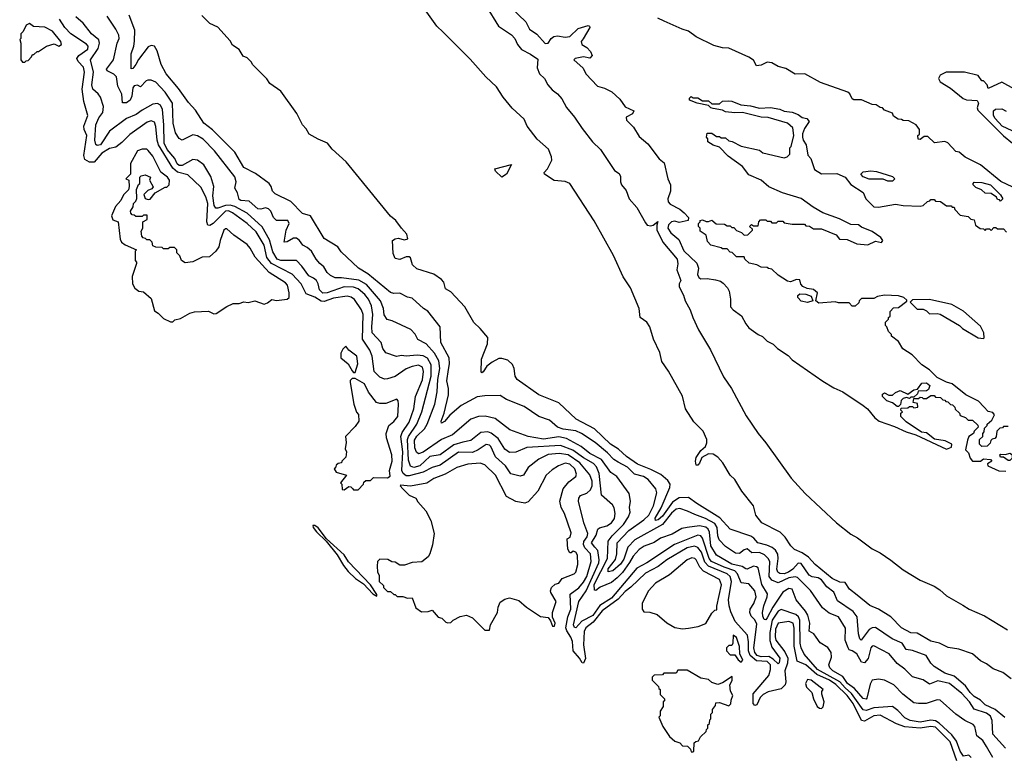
# Model space of a CAD drawing. Extents: x 2029826 to 2248070, y 228728 to 402406.
# Tile 134 of 256: x 2072452 to 2078830, y 350342 to 355116. Entities that reach past the tile are written whole.
import ezdxf

# ---------------------------------------------------------------- set-up
doc = ezdxf.new("R2010")
doc.units = 0

msp = doc.modelspace()

# ---------------------------------------------------------------- linework, layer by layer
at = {"layer": '0CON10XD'}
for points in [[(2077876.7, 351386.7), (2077826.7, 351425), (2077799.1, 351469.1), (2077765, 351471.4), (2077715, 351494.9), (2077604.2, 351584.2), (2077561.7, 351631.7), (2077520.3, 351660.3), (2077471.3, 351681.3), (2077447, 351707), (2077411.6, 351761.6), (2077379.2, 351795), (2077260.3, 351855), (2077221.4, 351905), (2077205, 351965.6), (2077130.7, 352060.7), (2077084.2, 352135), (2077054.7, 352164.7), (2077006.5, 352245), (2076975, 352281.4), (2076945, 352299.8), (2076915, 352302.4), (2076871.5, 352278.5), (2076855, 352242.7), (2076845, 352229.6), (2076835, 352228.6), (2076829.1, 352255), (2076835, 352278.6), (2076863.8, 352325), (2076895, 352350.5), (2076904, 352374), (2076903.2, 352395), (2076878.9, 352448.9), (2076818.7, 352508.7), (2076765.3, 352595), (2076746.6, 352676.6), (2076655, 352838.9), (2076611.3, 352901.3), (2076598.3, 352958.3), (2076558, 353045), (2076534.2, 353125), (2076514.6, 353155), (2076470.6, 353185), (2076465.2, 353245), (2076408.8, 353378.8), (2076360.3, 353450.3), (2076298, 353588), (2076173, 353813), (2076015, 354054), (2075985, 354067.8), (2075915, 354073.8), (2075851.5, 354115), (2075850.6, 354125), (2075870.8, 354149.2), (2075898.8, 354205), (2075896.6, 354226.6), (2075876.7, 354276.7), (2075805, 354342.2), (2075739.4, 354425), (2075721, 354471), (2075642.8, 354542.8), (2075584.9, 354615), (2075541.4, 354681.4), (2075471.1, 354745), (2075371.2, 354861.2), (2075195, 355035.2), (2075153.9, 355073.9), (2075079.3, 355179.3)], [(2075475, 355204.7), (2075553.4, 355073.4), (2075638.1, 355018.1), (2075659.5, 354995), (2075676.7, 354955), (2075702.2, 354922.2), (2075762.1, 354892.1), (2075809.4, 354859.4), (2075805.2, 354805), (2075820, 354765), (2075852.5, 354735), (2075873.6, 354693.6), (2075901, 354661), (2075935, 354634.7), (2075963, 354603), (2075995, 354547.2), (2076046.9, 354485), (2076095, 354410), (2076162.9, 354325), (2076214.1, 354274.1), (2076305, 354138.8), (2076335, 354118.8), (2076345, 354100), (2076344, 354065), (2076350.6, 354045), (2076380.1, 354010.1), (2076400.9, 353955), (2076449, 353899), (2076505, 353798.6), (2076516, 353785), (2076540.6, 353779.4), (2076555.8, 353784.2), (2076585, 353807.5), (2076579.2, 353785), (2076578.7, 353755), (2076617.5, 353675), (2076710, 353565), (2076716.2, 353533.8), (2076708.9, 353495), (2076735.8, 353425), (2076724.2, 353405), (2076723.1, 353385), (2076751.1, 353331.1), (2076761.8, 353295), (2076796.1, 353236.1), (2076811.7, 353185), (2076848.8, 353105), (2076926.2, 352976.2), (2077011.7, 352801.7), (2077062.5, 352725), (2077158, 352548), (2077234.9, 352434.9), (2077285, 352373.5), (2077449.8, 352145), (2077540.4, 352045), (2077743.7, 351855), (2077835, 351782), (2077878.8, 351758.8), (2077975, 351687.3), (2078025, 351661.3), (2078095, 351613.7), (2078175, 351550.2), (2078285, 351482.8), (2078375, 351444.1), (2078411.4, 351421.4), (2078455, 351383), (2078560.7, 351320.7), (2078602.8, 351295), (2078701.6, 351251.6), (2078851.5, 351161.5)], [(2075635, 355192.7), (2075731.3, 355101.3), (2075755, 355054), (2075802.4, 355022.4), (2075855, 354961.5), (2075876.4, 354965), (2075895.2, 354994.8), (2075912.3, 355007.7), (2075935, 355012.6), (2075985, 355002.4), (2076015, 355006.2), (2076070.9, 355059.1), (2076135, 355077.8), (2076143.3, 355075), (2076145.7, 355065), (2076101.2, 354991.2)], [(2077468.3, 351171.7), (2077462, 351205), (2077433.7, 351216.3), (2077365.8, 351204.2), (2077348.9, 351165), (2077346, 351116), (2077350.7, 351095), (2077409.1, 351019.1), (2077428.3, 350978.3), (2077425.2, 350945), (2077408, 350895), (2077415.1, 350825), (2077410.3, 350805), (2077385, 350780.1), (2077301.3, 350758.7), (2077267.5, 350742.5), (2077248, 350722), (2077226.4, 350675), (2077215, 350671.1), (2077203.9, 350685), (2077204, 350746), (2077303.9, 350865), (2077316.6, 350905), (2077315.5, 350935), (2077295, 350955.8), (2077225, 350959.8), (2077184.4, 350994.4), (2077172.2, 351025), (2077173.3, 351083.3), (2077166.7, 351126.7), (2077087.3, 351215), (2077057.9, 351277.9), (2077046.8, 351316.8), (2077043.9, 351355), (2077062.6, 351475), (2077055, 351508.3), (2077034.8, 351525), (2076913, 351575), (2076891.2, 351601.2), (2076868, 351665), (2076845, 351695.5), (2076823.3, 351703.3), (2076775, 351693.1), (2076645, 351614.4), (2076588.4, 351571.6), (2076505, 351528.6), (2076412, 351438), (2076375, 351409.7), (2076329.7, 351360.3), (2076225, 351285.6), (2076167.8, 351212.2), (2076119, 351175), (2076109.6, 351150.4), (2076105.3, 351065), (2076118.2, 350975), (2076105, 350945.4), (2076095, 350947.3), (2076077.8, 350977.8), (2076038.4, 351025), (2076033.2, 351085), (2076022, 351115), (2075995.4, 351155), (2075990.7, 351175), (2076002.1, 351245), (2076022.3, 351295), (2076017.4, 351392.6), (2076075, 351434.8), (2076105, 351469.6), (2076125, 351508), (2076154.6, 351605), (2076149, 351655), (2076113.1, 351693.1), (2076104.1, 351714.1), (2076107.1, 351735), (2076127.4, 351765), (2076132.7, 351785), (2076105.9, 351855), (2076072, 351995), (2076075, 352016), (2076085, 352031.5), (2076125, 352047.4), (2076150.6, 352069.4), (2076160.5, 352095), (2076161.2, 352125), (2076146.2, 352166.2), (2076080.8, 352245), (2076005, 352296.8), (2075945.7, 352304.3), (2075875, 352298), (2075815, 352267.7), (2075746.3, 352213.7), (2075715, 352163.8), (2075695, 352158.2), (2075633, 352173), (2075598.1, 352225), (2075535, 352282.2), (2075505, 352350.4), (2075495, 352359.4), (2075475, 352362.1), (2075422.7, 352327.3), (2075385, 352310.8), (2075295, 352312.4), (2075175, 352228.8), (2075125, 352213.5), (2075065, 352184.5), (2074975, 352160.7), (2074955, 352160.7), (2074936.9, 352175), (2074928.6, 352195), (2074933.8, 352315), (2074920.9, 352415), (2074929.6, 352440.4), (2074975, 352507.5), (2075005.5, 352594.5), (2075016.9, 352675), (2075061.7, 352781.7), (2075068, 352835), (2075060.8, 352865), (2075035, 352876.2), (2074995, 352868.3), (2074955, 352852.2), (2074885, 352804.1), (2074835, 352788.8), (2074815, 352785.9), (2074785, 352799.3), (2074747.7, 352835), (2074735.6, 352935.6), (2074720.8, 352975), (2074673.8, 353045), (2074677.7, 353205), (2074665.9, 353235), (2074621.6, 353301.6), (2074598.6, 353318.6), (2074573.2, 353323.2), (2074485, 353310.2), (2074425, 353289.4), (2074405, 353291.3), (2074365, 353317.1), (2074308.5, 353338.5), (2074275, 353404.2), (2074216.8, 353466.8), (2074083.1, 353535), (2074052.5, 353575), (2074035.1, 353655), (2073985, 353741.2), (2073925, 353795.2), (2073831, 353865), (2073805, 353876.7), (2073785, 353875.6), (2073705, 353796), (2073685, 353782.4), (2073671.5, 353785), (2073663.8, 353805), (2073670.4, 353925), (2073657.6, 353967.6), (2073625, 354031.2), (2073541.1, 354111.1), (2073475, 354128.6), (2073444.5, 354154.5), (2073350.8, 354305), (2073342, 354335), (2073335, 354423.8), (2073325, 354452.2), (2073305, 354461.1), (2073277.8, 354452.2), (2073165, 354372.7), (2073115, 354319.7), (2073075, 354290.8), (2073035, 354281), (2072985, 354250.6), (2072935, 354193.8), (2072905, 354192), (2072875, 354209.8), (2072866.9, 354235), (2072888.2, 354365), (2072869.6, 354405), (2072867.2, 354425), (2072893.1, 354495), (2072868.4, 354585), (2072857, 354665), (2072872.5, 354775), (2072865, 354808.2), (2072830.3, 354845), (2072823.2, 354865), (2072836, 354884), (2072893.3, 354925), (2072895.8, 354945), (2072885, 354958.4), (2072782.9, 355025), (2072745, 355064.7), (2072710, 355120)], [(2076874.5, 351755), (2076865, 351771.8), (2076845, 351775.6), (2076693.9, 351715), (2076515.3, 351595), (2076449.4, 351560.6), (2076285, 351367.4), (2076210, 351320), (2076165.5, 351255), (2076092.6, 351217.4), (2076055, 351174.6), (2076045, 351176.4), (2076039.1, 351195), (2076074.5, 351345), (2076121.1, 351415), (2076204.4, 351595), (2076206.8, 351615), (2076196.6, 351675), (2076176.8, 351696.8), (2076155.5, 351725), (2076185.6, 351775), (2076196.6, 351813.4), (2076207.5, 351822.5), (2076255, 351834.8), (2076285.7, 351854.3), (2076305, 351883.8), (2076309.5, 351915), (2076302.9, 351952.9), (2076292.8, 351972.8), (2076220.4, 352035), (2076204.9, 352175), (2076188, 352218), (2076170, 352240), (2076105, 352276), (2076035, 352326.2), (2075955, 352355.4), (2075737.4, 352342.6), (2075665, 352312.7), (2075625, 352311.6), (2075595, 352333.3), (2075551, 352401), (2075506.3, 352436.3), (2075485, 352444.8), (2075440.2, 352439.8), (2075375, 352389.5), (2075322.9, 352377.1), (2075265, 352360), (2075175, 352294.8), (2075109.6, 352285), (2075045, 352224.2), (2075005, 352214.3), (2074983.4, 352223.4), (2074971.6, 352261.6), (2074964.9, 352395.1), (2074971.3, 352415), (2075024.3, 352495), (2075056.9, 352575), (2075117.7, 352805), (2075118.6, 352878.6), (2075095, 352921.9), (2075065, 352937.2), (2075027.7, 352942.3), (2074956, 352936), (2074925, 352940), (2074892.2, 352932.2), (2074825, 352957.5), (2074805.5, 352985), (2074794.5, 353025), (2074735.7, 353085.7), (2074732.9, 353125), (2074740.6, 353205), (2074731.9, 353261.9), (2074711.9, 353305), (2074688.9, 353335), (2074645, 353371), (2074615, 353382), (2074555, 353384.2), (2074445, 353346.4), (2074415, 353344.2), (2074393.4, 353365), (2074385.2, 353405), (2074374.2, 353425), (2074355, 353441.7), (2074324.7, 353455), (2074279.5, 353519.5), (2074245, 353556.2), (2074145, 353555.5), (2074119.7, 353565), (2074092.2, 353612.2), (2074069.9, 353689.9), (2074024, 353774), (2073925, 353861.9), (2073845, 353904.9), (2073815, 353914.9), (2073785, 353912.7), (2073735, 353894), (2073722.3, 353895), (2073712.4, 353912.4), (2073702.5, 353975), (2073710.5, 354035), (2073690.2, 354100.2), (2073644.8, 354174.8), (2073605, 354206.4), (2073575, 354210.9), (2073505, 354170.8), (2073485, 354171.8), (2073472.6, 354182.6), (2073456.3, 354216.3), (2073408.4, 354275), (2073388.9, 354315), (2073386.7, 354435), (2073377, 354535), (2073365, 354563.1), (2073345, 354574), (2073315, 354567.6), (2073245, 354530.2), (2073207.4, 354502.6), (2073145, 354475.7), (2073035, 354394.3), (2072975, 354305.2), (2072955, 354301.4), (2072946.3, 354306.3), (2072938.9, 354335), (2072945.2, 354434.8), (2072965, 354479.4), (2072990.4, 354515), (2072995.9, 354554.1), (2072975, 354613.8), (2072960.6, 354635), (2072926.7, 354665), (2072919.3, 354695), (2072931, 354775), (2072911.4, 354855), (2072961.2, 354928.8), (2072969, 354965), (2072964.2, 354985), (2072916.9, 355025), (2072864.3, 355094.3), (2072816.9, 355135)], [(2078756.5, 350335), (2078715.4, 350405.4), (2078690.3, 350445), (2078651.8, 350475), (2078638.1, 350535), (2078628.4, 350548.4), (2078574.3, 350574.3), (2078515, 350615.7), (2078415.4, 350705.4), (2078395, 350706.9), (2078323.9, 350683.9), (2078273.2, 350683.2), (2078245, 350689.2), (2078173.4, 350745), (2078115.4, 350805), (2078055, 350835.3), (2078015, 350841.9), (2077973.4, 350835), (2077961.1, 350808.9), (2077940.5, 350719.5), (2077935, 350712), (2077915, 350716.5), (2077860.6, 350780.6), (2077815, 350814.6), (2077785, 350859.1), (2077718.3, 350895), (2077700, 350915), (2077694, 350935), (2077710.9, 350985), (2077709.4, 351015), (2077686.5, 351046.5), (2077637.8, 351077.8), (2077611.9, 351115), (2077595.5, 351135.5), (2077565, 351152), (2077570.3, 351205), (2077557.2, 351257.2), (2077543, 351283), (2077482.7, 351355), (2077455, 351424.6), (2077435, 351429.5), (2077395, 351404.7), (2077331.7, 351308.3), (2077295, 351240), (2077285, 351226.8), (2077275, 351227.7), (2077265, 351250), (2077264.3, 351275), (2077272.9, 351317.1), (2077294.9, 351375), (2077295.2, 351395), (2077260, 351455), (2077235, 351562.5), (2077225, 351570.7), (2077205, 351574.1), (2077165.3, 351554.7), (2077155, 351557.3), (2077132.9, 351572.9), (2077065, 351587.7), (2076965, 351646.3), (2076928.8, 351705), (2076920.4, 351795), (2076911.5, 351815), (2076897.2, 351827.2), (2076855, 351836.7), (2076775, 351824.3), (2076741.7, 351818.3), (2076677.9, 351782.1), (2076603.3, 351756.7), (2076561.4, 351728.6), (2076496.3, 351703.7), (2076465, 351682.9), (2076425, 351638.8), (2076402.9, 351597.1), (2076356.1, 351533.9), (2076321.4, 351498.6), (2076285, 351469.2), (2076212.1, 351437.9), (2076185, 351416.9), (2076175, 351418), (2076174.2, 351455), (2076260.7, 351625), (2076264.2, 351735.8), (2076289.5, 351770.5), (2076362.5, 351845), (2076395.5, 351895), (2076407.1, 351925), (2076403.1, 351955), (2076408.9, 351995), (2076399.6, 352045), (2076319.5, 352155), (2076281, 352181), (2076221, 352265), (2076145.1, 352305.1), (2076089.4, 352349.4), (2075995, 352401.2), (2075945, 352412.9), (2075845, 352398.1), (2075745.6, 352415), (2075627.9, 352457.9), (2075531.7, 352531.7), (2075466.7, 352546.7), (2075425, 352544.3), (2075375, 352526.1), (2075255.4, 352425), (2075185, 352394.3), (2075065, 352313.8), (2075035, 352302.9), (2075022.9, 352312.9), (2075011.9, 352341.9), (2075010, 352390), (2075025, 352416), (2075075.1, 352464.9), (2075092.3, 352495), (2075142.2, 352625), (2075156.1, 352705), (2075160.6, 352785), (2075174.5, 352855), (2075166.5, 352905), (2075138.5, 352955), (2075085, 353015.3), (2075032.3, 353042.3), (2075015, 353077.1), (2074985, 353107.5), (2074865, 353164.3), (2074832.7, 353172.7), (2074813.9, 353203.9), (2074809.1, 353245), (2074789.9, 353295), (2074699.8, 353399.8), (2074648.5, 353428.5), (2074536.7, 353443.3), (2074495, 353442.5), (2074465, 353457.3), (2074445, 353477.5), (2074422.5, 353515), (2074395.5, 353535), (2074373.2, 353563.2), (2074342.3, 353615), (2074315, 353640.3), (2074285.7, 353655.7), (2074265.9, 353685.9), (2074245, 353699.2), (2074225, 353699.5), (2074185, 353677.3), (2074164.5, 353674.5), (2074179, 353751), (2074196.9, 353795), (2074188.6, 353815), (2074115, 353815.4), (2074096.1, 353835), (2074078.5, 353875), (2074065, 353889.2), (2074045, 353895.9), (2074015, 353888), (2073995, 353889.6), (2073939.4, 353939.4), (2073885, 353944.8), (2073875, 353951.8), (2073862.2, 353995), (2073845.3, 354025), (2073853.7, 354065), (2073845, 354098.2), (2073715, 354266.1), (2073641, 354341), (2073605, 354363.3), (2073575, 354370.8), (2073505, 354335.4), (2073485.3, 354345.3), (2073462.3, 354382.3), (2073445.6, 354445), (2073443, 354575), (2073395, 354645.7), (2073335, 354710.6), (2073305, 354724.6), (2073283.3, 354725), (2073270.8, 354719.2), (2073235, 354681.5), (2073215, 354692.3), (2073195, 354687.6), (2073185.7, 354674.3), (2073178.8, 354621.2), (2073168.1, 354595), (2073145, 354577.1), (2073117.5, 354577.5), (2073114.3, 354634.3), (2073087.3, 354685), (2073078.9, 354745), (2073062.9, 354762.9), (2073018.5, 354785), (2073015.4, 354795), (2073059.6, 354855), (2073082.9, 354965), (2073097.3, 354995), (2073095.2, 355015.2), (2073075, 355055.5), (2073018.6, 355138.6)], [(2078838.6, 350395), (2078756.7, 350485), (2078752.2, 350575), (2078741.6, 350601.6), (2078715, 350620.6), (2078635, 350647.5), (2078604.2, 350695), (2078555, 350748), (2078475, 350813.7), (2078398.5, 350831.5), (2078345, 350809.7), (2078305, 350838.2), (2078235, 350856.9), (2078185, 350907.5), (2078135, 350943.1), (2078085, 351005.2), (2077985, 351057.7), (2077975, 351056.2), (2077965, 351044.5), (2077949.1, 350975), (2077925, 350946.8), (2077905, 350951.8), (2077875.2, 351005.2), (2077844, 351025), (2077825, 351032.9), (2077818.2, 351045), (2077800, 351095), (2077801.6, 351171.6), (2077755.4, 351245), (2077695, 351269.5), (2077653.4, 351303.4), (2077575, 351416.2), (2077489.8, 351499.8), (2077475, 351505.2), (2077435, 351498), (2077365, 351465.2), (2077324.2, 351484.2), (2077307.3, 351507.3), (2077310.4, 351605), (2077300.5, 351625), (2077277.8, 351647.8), (2077245, 351662.8), (2077195, 351659.6), (2077165, 351686.7), (2077145, 351680.9), (2077115, 351657.3), (2077089, 351659), (2077025, 351701.6), (2076983.9, 351743.9), (2076975, 351770), (2076969.9, 351825), (2076955, 351850.2), (2076895, 351883.6), (2076825, 351908.1), (2076778.3, 351931.7), (2076727.4, 351947.4), (2076705, 351943.3), (2076675, 351918.1), (2076615, 351845.1), (2076436.6, 351745), (2076392, 351698), (2076365, 351620), (2076345, 351587.4), (2076295, 351544.2), (2076265, 351537.5), (2076265, 351557.8), (2076311.9, 351618.1), (2076320, 351655), (2076323.3, 351725), (2076398.5, 351805), (2076495.6, 351875), (2076526.8, 351905), (2076558.3, 351965), (2076579.1, 352049.1), (2076573.5, 352075), (2076522.5, 352135), (2076492.9, 352155), (2076435, 352169.5), (2076389.2, 352215), (2076329.1, 352249.1), (2076300.8, 352265), (2076259.1, 352309.1), (2076180, 352375), (2076092.3, 352435), (2076055, 352451.7), (2075972.6, 352462.6), (2075935.5, 352475), (2075885, 352520), (2075814.2, 352545), (2075719.8, 352609.8), (2075606.2, 352655), (2075565, 352680.5), (2075465, 352678.8), (2075415, 352671.1), (2075312.4, 352615), (2075237.6, 352552.4), (2075205, 352511.2), (2075185, 352502), (2075183.1, 352515), (2075201, 352565), (2075229.7, 352685), (2075229.5, 352725), (2075219.6, 352775), (2075230.9, 352849.1), (2075236.5, 352885), (2075233.6, 352923.6), (2075180.8, 353025), (2075176.1, 353126.1), (2075096.8, 353226.8), (2075068.1, 353245), (2074995, 353310.4), (2074965, 353318.5), (2074915, 353343.6), (2074875, 353340.5), (2074855, 353347.5), (2074707.9, 353467.9), (2074647.7, 353505), (2074535, 353611.1), (2074513.3, 353645), (2074425, 353697.3), (2074335.8, 353845), (2074285, 353860), (2074208.8, 353938.8), (2074106.8, 353986.8), (2074090.8, 354005), (2074082, 354035), (2074068, 354055), (2073979.4, 354119.4), (2073905, 354157.1), (2073845, 354256.7), (2073701.4, 354401.4), (2073644.5, 354445), (2073590.6, 354530.6), (2073545, 354579.4), (2073480.7, 354670.7), (2073400.5, 354765), (2073368.8, 354825), (2073342.9, 354915), (2073325, 354944), (2073305, 354948.5), (2073285, 354940), (2073221.6, 354858.4), (2073205, 354826.5), (2073185, 354800.8), (2073175, 354796.7), (2073174.2, 354895), (2073192.4, 354945), (2073196.9, 354976.9), (2073198.7, 355048.7), (2073161.1, 355145)], [(2078832.4, 350592.4), (2078770.7, 350645), (2078705.9, 350675.9), (2078675, 350705.2), (2078635, 350729.2), (2078608.4, 350755), (2078578.2, 350798.2), (2078505, 350861.8), (2078445, 350879.7), (2078375, 350923.3), (2078354.6, 350944.6), (2078323.8, 350995), (2078235, 351027), (2078195, 351033.1), (2078169.4, 351075), (2078102.8, 351102.8), (2077995, 351177.1), (2077975, 351174.7), (2077955, 351162.9), (2077902.5, 351095), (2077895, 351102.5), (2077885.5, 351135.5), (2077876.8, 351245), (2077851.2, 351281.2), (2077749.8, 351349.8), (2077725.1, 351405.1), (2077680.9, 351440.9), (2077645, 351485.3), (2077625, 351497.6), (2077585, 351504.8), (2077565, 351515.3), (2077515, 351590.6), (2077495, 351593), (2077460.2, 351555), (2077432.3, 351535), (2077405, 351525.4), (2077375, 351526.2), (2077364.1, 351535), (2077356.6, 351555), (2077364.9, 351624.9), (2077362.2, 351652.2), (2077347.5, 351677.5), (2077325.8, 351695.8), (2077291.4, 351711.4), (2077234.6, 351724.6), (2077206.8, 351756.8), (2077188.6, 351768.6), (2077055, 351813.9), (2076987.7, 351887.7), (2076839.5, 351979.5), (2076785, 352020.2), (2076725, 352017.1), (2076681.1, 351988.9), (2076615, 351899.1), (2076588.1, 351875), (2076570.9, 351870.9), (2076569, 351885), (2076608.4, 351951.6), (2076664.3, 352085), (2076665.1, 352105.1), (2076650.3, 352130.3), (2076605, 352167.3), (2076541, 352201), (2076455, 352235.7), (2076383.7, 352285), (2076331.6, 352331.6), (2076280, 352365), (2076175, 352464), (2076056.2, 352526.2), (2075945, 352632.2), (2075815, 352684.7), (2075673.8, 352785), (2075661.6, 352805), (2075656.2, 352856.2), (2075645, 352881.9), (2075615, 352909.2), (2075575, 352920.8), (2075555, 352919.2), (2075512.8, 352897.2), (2075479.1, 352870.9), (2075455, 352833.3), (2075445, 352827.5), (2075441.7, 352831.7), (2075443.6, 352915), (2075483.3, 353015), (2075485.5, 353055.5), (2075435, 353115.5), (2075393.4, 353153.4), (2075335.2, 353255.2), (2075245, 353352.9), (2075211.4, 353371.4), (2075200.5, 353415), (2075185, 353431.9), (2075135, 353467.5), (2075025, 353501.2), (2074997.7, 353527.7), (2074983.6, 353573.6), (2074975, 353580), (2074955, 353580), (2074915, 353560.8), (2074885, 353567.5), (2074871.7, 353601.7), (2074867.5, 353685), (2074883.6, 353696.4), (2074905, 353700), (2074945, 353688.8), (2074967.5, 353695), (2074960.8, 353725), (2074925.8, 353765), (2074888.1, 353815), (2074853.5, 353843.5), (2074566.9, 354195), (2074477.4, 354277.4), (2074446.3, 354316.3), (2074385, 354341.9), (2074328, 354375), (2074308.3, 354408.3), (2074283.3, 354435), (2074247.3, 354507.3), (2074143, 354653), (2074072.9, 354702.9), (2074053, 354733), (2073960, 354825), (2073955, 354840), (2073925, 354870), (2073900.7, 354880.7), (2073873, 354923), (2073830.7, 354950.7), (2073815, 354980), (2073735, 355067.5), (2073685, 355092.5), (2073633, 355143)], [(2078885, 354030.6), (2078808.3, 354068.3), (2078675, 354176), (2078577.5, 354225), (2078537, 354257), (2078515, 354262.5), (2078465, 354317.5), (2078445, 354326.7), (2078378.3, 354318.3), (2078335, 354360), (2078311.7, 354358.3), (2078285, 354340), (2078271.7, 354341.7), (2078270, 354365), (2078280, 354375), (2078280, 354405), (2078260, 354435), (2078211.7, 354461.7), (2078175, 354462.5), (2078165, 354470), (2078141.7, 354471.7), (2078111.7, 354491.7), (2078105, 354510), (2078055, 354530), (2078040, 354545), (2078025, 354547.5), (2078000, 354565), (2077975, 354567.5), (2077905, 354596.2), (2077855, 354596.7), (2077845, 354602.5), (2077828.8, 354635), (2077815.6, 354645.6), (2077639.7, 354709.7), (2077537.5, 354765), (2077475, 354763.8), (2077415, 354798.8), (2077365, 354813.3), (2077325, 354836.7), (2077295, 354841.2), (2077255, 354821.2), (2077225, 354817.5), (2077205, 354853.3), (2077175, 354874), (2077045, 354931.4), (2077005, 354934.2), (2076948.3, 354948.3), (2076835, 355004.2), (2076785, 355042.5), (2076744.2, 355054.2), (2076627, 355107), (2076585, 355126.2)], [(2072485, 354840), (2072495, 354850), (2072508.3, 354851.7), (2072530, 354875), (2072535, 354890), (2072545, 354890), (2072565, 354910), (2072575, 354910), (2072626.4, 354943.6), (2072675, 354960), (2072705, 354944), (2072723.3, 354955), (2072718.6, 354975), (2072665, 355041.4), (2072615, 355067.5), (2072542.5, 355072.5), (2072515, 355092.5), (2072495, 355080), (2072475, 355040), (2072460, 355025), (2072460, 354995), (2072452.5, 354987.5), (2072460, 354965), (2072460, 354855), (2072471.7, 354841.7), (2072485, 354840)], [(2076101.2, 354991.2), (2076090, 354975), (2076094.5, 354955), (2076125.4, 354935.4), (2076149.7, 354909.7), (2076160, 354885), (2076145, 354866.7), (2076105, 354875.8), (2076050, 354865), (2076042, 354855), (2076101.9, 354801.9), (2076120, 354765), (2076194.6, 354685), (2076241.4, 354671.4), (2076288.6, 354648.6), (2076340.5, 354600.5), (2076375, 354551.1), (2076430, 354525), (2076422.5, 354505), (2076380, 354485), (2076382.3, 354465), (2076428.6, 354418.6), (2076465, 354359.2), (2076521.6, 354311.6), (2076593.8, 354215), (2076627.4, 354187.4), (2076651.5, 354085), (2076668.5, 354045), (2076667.8, 354005), (2076650.8, 353955), (2076652.1, 353935), (2076665, 353921.4), (2076728.6, 353888.6), (2076756, 353865), (2076783.8, 353835), (2076782.5, 353815), (2076725, 353801.5), (2076695, 353809.7), (2076675, 353806.6), (2076655, 353786.9), (2076650.3, 353765), (2076670.4, 353735), (2076721.9, 353691.9), (2076755, 353617.1), (2076837.4, 353537.4), (2076848.2, 353505), (2076842.5, 353465), (2076850.9, 353445), (2076865, 353435.5), (2076905, 353437.9), (2076959.7, 353429.7), (2076991.1, 353421.1), (2077008.8, 353408.8), (2077037.4, 353377.4), (2077046.9, 353356.9), (2077057.5, 353305), (2077057.1, 353255), (2077073.5, 353235), (2077126.7, 353196.7), (2077155, 353144.2), (2077175, 353120), (2077235, 353076.7), (2077263.6, 353063.6), (2077295, 353033.3), (2077333.6, 353013.6), (2077360, 352985), (2077429.2, 352939.2), (2077455, 352911.2), (2077655, 352774.3), (2077725, 352730), (2077784.2, 352704.2), (2077916.6, 352616.6), (2077943.6, 352593.6), (2077992.2, 352535), (2078020, 352515), (2078119.4, 352479.4), (2078195, 352444.5), (2078256.2, 352426.2), (2078455, 352333.5), (2078487.5, 352345), (2078490, 352365), (2078447, 352387), (2078378.3, 352398.3), (2078325, 352437.5), (2078293, 352443), (2078195, 352510), (2078160, 352545), (2078160, 352565), (2078170, 352575), (2078160, 352585), (2078161.7, 352598.3), (2078205, 352600), (2078215, 352610), (2078235, 352610), (2078245, 352600), (2078270, 352605), (2078268.3, 352628.3), (2078240, 352635), (2078245, 352660), (2078275, 352660), (2078285, 352670), (2078298.3, 352668.3), (2078305, 352660), (2078325, 352660), (2078355, 352680), (2078375, 352680), (2078385, 352670), (2078417, 352667), (2078431.7, 352651.7), (2078445, 352650), (2078451.7, 352641.7), (2078465, 352640), (2078481.7, 352621.7), (2078495, 352620), (2078510, 352605), (2078511.7, 352591.7), (2078540, 352565), (2078545, 352550), (2078578.3, 352538.3), (2078595, 352520), (2078625, 352520), (2078658.3, 352488.3), (2078660, 352475), (2078635, 352450), (2078630, 352435), (2078600, 352415), (2078591.7, 352391.7), (2078578.3, 352328.3), (2078598.3, 352308.3), (2078608.8, 352275), (2078623.8, 352255), (2078676.2, 352253.8), (2078695, 352270), (2078740, 352265), (2078750, 352255), (2078721.7, 352238.3), (2078723.3, 352225), (2078795, 352191.4), (2078839.3, 352189.3)], [(2078896.1, 354666.1), (2078815, 354711.2), (2078725, 354670), (2078720, 354695), (2078695, 354720), (2078685, 354720), (2078660, 354755), (2078573, 354777), (2078453.6, 354776.4), (2078413.6, 354756.4), (2078403.3, 354735), (2078414.2, 354714.2), (2078482.3, 354672.3), (2078564.4, 354604.4), (2078585, 354596.7), (2078655, 354592.5), (2078663.3, 354575), (2078654, 354545), (2078659.3, 354529.3), (2078825, 354363.8), (2078882.5, 354315)], [(2078855, 352480), (2078825, 352480), (2078818.3, 352471.7), (2078801.7, 352468.3), (2078781.7, 352448.3), (2078778.3, 352411.7), (2078768.3, 352401.7), (2078751.7, 352398.3), (2078741.7, 352388.3), (2078738.3, 352371.7), (2078718.3, 352351.7), (2078685, 352350), (2078670, 352365), (2078670, 352395), (2078690, 352415), (2078690, 352435), (2078700, 352445), (2078701.7, 352468.3), (2078720, 352485), (2078720, 352495), (2078749.3, 352520.7), (2078767.5, 352555), (2078755, 352570), (2078725, 352577.5), (2078697, 352607), (2078663, 352643), (2078580, 352685), (2078492.5, 352755), (2078455, 352766.2), (2078395, 352797.5), (2078345, 352847.5), (2078295, 352880), (2078233, 352943), (2078173.6, 352983.6), (2078145, 353030), (2078100, 353065), (2078100, 353075), (2078080, 353095), (2078070, 353125), (2078060, 353135), (2078060, 353155), (2078080, 353175), (2078080, 353185), (2078090, 353195), (2078090, 353225), (2078111.7, 353248.3), (2078145, 353250), (2078198.3, 353291.7), (2078198.3, 353298.3), (2078180, 353315), (2078145, 353326.7), (2078055, 353330), (2078008.3, 353321.7), (2077985, 353310), (2077905, 353310), (2077890, 353295), (2077888.3, 353281.7), (2077865, 353260), (2077845, 353260), (2077825, 353280), (2077755, 353280), (2077735, 353287.5), (2077628.3, 353278.3), (2077610, 353295), (2077620, 353345), (2077595, 353367.5), (2077553, 353373), (2077525, 353387.5), (2077513, 353403), (2077505, 353430), (2077485, 353432.5), (2077445, 353417.5), (2077425, 353422.5), (2077365, 353460), (2077325, 353500), (2077303, 353503), (2077295, 353510), (2077255, 353512.5), (2077227, 353527), (2077178.3, 353538.3), (2077150, 353565), (2077145, 353580), (2077095, 353580), (2077068.3, 353608.3), (2077055, 353610), (2077035, 353630), (2077005, 353630), (2076997, 353637), (2076930, 353655), (2076908.3, 353678.3), (2076899.3, 353719.3), (2076860, 353745), (2076860, 353765), (2076850, 353775), (2076850, 353795), (2076860, 353805), (2076860, 353815), (2076875, 353820), (2076898.3, 353808.3), (2076915, 353807.5), (2076935, 353817.5), (2076963, 353793), (2077018.3, 353791.7), (2077035, 353780), (2077055, 353780), (2077065, 353770), (2077078.3, 353768.3), (2077095, 353750), (2077127, 353737), (2077145, 353720), (2077168.3, 353721.7), (2077198.3, 353751.7), (2077198.3, 353758.3), (2077180, 353775), (2077191.7, 353788.3), (2077205, 353780), (2077235, 353780), (2077240, 353805), (2077251.7, 353818.3), (2077285, 353820), (2077295, 353810), (2077315, 353810), (2077325, 353800), (2077355, 353800), (2077365, 353810), (2077395, 353810), (2077405, 353800), (2077455, 353790), (2077535, 353790), (2077545, 353780), (2077568.3, 353778.3), (2077595, 353760), (2077645, 353760), (2077741.7, 353721.7), (2077763, 353693), (2077811.7, 353691.7), (2077875, 353662.5), (2077945, 353657.5), (2077995, 353680), (2078035, 353672.5), (2078042.5, 353685), (2078030, 353705), (2077975, 353743.3), (2077905, 353771.2), (2077885.7, 353785.7), (2077835, 353788.8), (2077762.5, 353825), (2077654.1, 353864.1), (2077591.2, 353901.2), (2077515, 353956.7), (2077393.8, 353993.8), (2077305, 354032.5), (2077255.7, 354075.7), (2077175, 354110), (2077134.2, 354164.2), (2077042.3, 354232.3), (2076985, 354290), (2076945, 354302.5), (2076910, 354325), (2076910, 354345), (2076900, 354355), (2076905, 354380), (2076935, 354380), (2076965, 354360), (2076985, 354360), (2076995, 354350), (2077025, 354350), (2077045, 354330), (2077067, 354327), (2077125, 354297.5), (2077245, 354270), (2077265, 354252.5), (2077405, 354220), (2077423.6, 354226.4), (2077440, 354245), (2077440, 354285), (2077450, 354295), (2077466.7, 354365), (2077461.2, 354415), (2077425.8, 354445.8), (2077301.2, 354481.2), (2077255, 354484), (2077135, 354513.8), (2077085, 354512), (2077025, 354520), (2077005, 354530), (2076945, 354540), (2076930, 354545), (2076915, 354560), (2076840, 354575), (2076790, 354595), (2076791.7, 354608.3), (2076801.7, 354618.3), (2076815, 354610), (2076845, 354610), (2076875, 354590), (2076915, 354590), (2076935, 354570), (2076985, 354570), (2077005, 354587.5), (2077045, 354590), (2077065, 354587.5), (2077123.6, 354563.6), (2077185, 354557.5), (2077245, 354543.3), (2077316.4, 354546.4), (2077375, 354536.7), (2077403.9, 354523.9), (2077455, 354516.7), (2077495, 354502.5), (2077521.7, 354481.7), (2077550, 354475), (2077567, 354457), (2077535, 354410), (2077523.6, 354376.4), (2077523.3, 354355), (2077527.5, 354335), (2077547.5, 354305), (2077558.3, 354238.3), (2077577, 354217), (2077600, 354145), (2077645, 354117.5), (2077745, 354120), (2077800, 354095), (2077835, 354047.5), (2077916.4, 353996.4), (2077932.5, 353955), (2077983.9, 353903.9), (2078015, 353900), (2078125, 353920), (2078175, 353911.2), (2078285, 353907.5), (2078305, 353912.5), (2078331.7, 353938.3), (2078348.3, 353941.7), (2078355, 353950), (2078375, 353950), (2078385, 353940), (2078417, 353937), (2078455, 353910), (2078485, 353910), (2078491.7, 353901.7), (2078505, 353900), (2078510, 353885), (2078545, 353850), (2078595, 353840), (2078613, 353823), (2078635, 353820), (2078642.5, 353785), (2078673, 353763), (2078695, 353760), (2078705, 353750), (2078715, 353760), (2078735, 353760), (2078745, 353750), (2078761.7, 353768.3), (2078775, 353770), (2078785, 353760), (2078825, 353760), (2078845, 353740)], [(2078880, 354395), (2078817, 354427), (2078770, 354475), (2078760, 354495), (2078760, 354525), (2078773, 354537), (2078815, 354537.5), (2078843, 354523)], [(2073445, 353157.5), (2073458.3, 353171.7), (2073495, 353180), (2073555, 353213.8), (2073585, 353223.3), (2073675, 353227.5), (2073710.7, 353210.7), (2073725, 353212), (2073795, 353258), (2073835, 353276.7), (2073875, 353277.5), (2073905, 353287.5), (2073933, 353283), (2073975, 353293.3), (2074035, 353273.3), (2074058.3, 353281.7), (2074085, 353302.5), (2074115, 353296.7), (2074185, 353304), (2074198.8, 353315), (2074198.6, 353345), (2074187.5, 353395), (2074175, 353411.5), (2074068, 353478), (2073977.5, 353577.5), (2073946, 353636), (2073925, 353660), (2073840.1, 353720.1), (2073795, 353760), (2073785, 353761.2), (2073775, 353752.5), (2073750, 353685), (2073743.3, 353645), (2073723.9, 353616.1), (2073681.7, 353578.3), (2073635, 353576.7), (2073575, 353547.5), (2073525, 353540), (2073500, 353555), (2073490, 353585), (2073470, 353605), (2073470, 353625), (2073455, 353640), (2073425, 353640), (2073415, 353630), (2073385, 353630), (2073375, 353640), (2073335, 353642.5), (2073315, 353650), (2073310, 353675), (2073295, 353690), (2073275, 353690), (2073268.3, 353698.3), (2073251.7, 353701.7), (2073243, 353713), (2073240, 353745), (2073250, 353765), (2073250, 353805), (2073278.3, 353821.7), (2073278.3, 353848.3), (2073255, 353850), (2073245, 353840), (2073205, 353840), (2073195, 353850), (2073181.7, 353851.7), (2073171.7, 353861.7), (2073170, 353875), (2073187, 353903), (2073190, 353925), (2073205, 353940), (2073211.7, 353958.3), (2073210, 354015), (2073221.7, 354048.3), (2073230, 354055), (2073230, 354095), (2073240, 354105), (2073265, 354110), (2073300, 354095), (2073292.5, 354075), (2073316.4, 354033.6), (2073309.3, 354020.7), (2073281.7, 354008.3), (2073257, 353983), (2073265, 353957.5), (2073285, 353950), (2073296.7, 353953.3), (2073330, 353995), (2073395, 354030), (2073405, 354030), (2073420, 354045), (2073422.5, 354075), (2073408.8, 354095), (2073367.1, 354127.1), (2073315, 354231.2), (2073285, 354268), (2073275, 354276), (2073245, 354278), (2073215, 354266.7), (2073170, 354185), (2073170, 354115), (2073140, 354085), (2073160, 354075), (2073162.5, 354035), (2073157, 354013), (2073125, 353980), (2073107.5, 353945), (2073072.5, 353905), (2073047.5, 353845), (2073055, 353820), (2073090, 353805), (2073103.6, 353693.6), (2073112.5, 353675), (2073135, 353657.5), (2073210, 353625), (2073200, 353615), (2073200, 353555), (2073210, 353545), (2073210, 353535), (2073181.7, 353451.7), (2073182.5, 353405), (2073197.5, 353375), (2073225, 353357.5), (2073255, 353352.5), (2073305, 353310), (2073325, 353230), (2073350, 353215), (2073385, 353180), (2073428.3, 353158.3), (2073445, 353157.5)], [(2075575, 354094.8), (2075534.4, 354135), (2075530.6, 354149.4), (2075637, 354177), (2075605.2, 354115), (2075575, 354094.8)], [(2078105, 354070), (2078075, 354070), (2078045, 354082.5), (2077955, 354082.5), (2077915, 354097.5), (2077900, 354115), (2077915, 354130), (2077965, 354137.5), (2078001.7, 354131.7), (2078105, 354100), (2078120, 354085), (2078105, 354070)], [(2078805, 353940), (2078798.3, 353948.3), (2078785, 353950), (2078780, 353965), (2078745, 353990), (2078705, 353991.2), (2078683.3, 354013.3), (2078645, 354027.5), (2078627.5, 354045), (2078627.5, 354055), (2078635, 354062.5), (2078685, 354060), (2078740, 354045), (2078805, 353980), (2078820, 353955), (2078805, 353940)], [(2077555, 353283.3), (2077515, 353292.5), (2077492.5, 353315), (2077491.7, 353328.3), (2077505, 353340), (2077545, 353337.5), (2077580, 353325), (2077590, 353295), (2077555, 353283.3)], [(2078695, 353050), (2078700, 353055), (2078697, 353087), (2078675, 353130), (2078565, 353227.5), (2078490.7, 353270.7), (2078345, 353303.3), (2078235, 353300), (2078220, 353285), (2078265, 353240), (2078305, 353240), (2078325, 353230), (2078345, 353210), (2078395, 353212.5), (2078415, 353207.5), (2078540, 353135), (2078560, 353115), (2078660, 353055), (2078695, 353050)], [(2074625, 352830), (2074643.6, 352886.4), (2074636, 352935), (2074583.6, 352973.6), (2074565, 353000), (2074545, 352980), (2074532.5, 352955), (2074532.5, 352925), (2074580, 352885), (2074605, 352840), (2074615, 352830), (2074625, 352830)], [(2074645, 352070), (2074680, 352105), (2074681.7, 352118.3), (2074695, 352130), (2074725, 352130), (2074745, 352150), (2074835, 352147.5), (2074851.7, 352158.3), (2074848, 352195), (2074864.4, 352255), (2074863.6, 352295), (2074828.6, 352405), (2074825.7, 352435), (2074844.2, 352485.8), (2074875, 352511.4), (2074901.9, 352545), (2074907.1, 352625), (2074903.8, 352645), (2074895, 352656), (2074825, 352627.5), (2074785, 352627.8), (2074764.4, 352634.4), (2074712.3, 352702.3), (2074685, 352756), (2074625, 352790), (2074605, 352790), (2074593, 352777), (2074592.5, 352765), (2074616.7, 352625), (2074633, 352573), (2074647, 352557), (2074650, 352515), (2074625, 352480), (2074563.3, 352415), (2074567.5, 352375), (2074560, 352335), (2074570, 352315), (2074565, 352280), (2074540, 352255), (2074536.4, 352243.6), (2074515, 352240), (2074501.7, 352228.3), (2074498.3, 352211.7), (2074490, 352205), (2074503, 352183), (2074570, 352165), (2074530, 352115), (2074540, 352105), (2074541.7, 352071.7), (2074555, 352070), (2074585, 352090), (2074598.3, 352088.3), (2074608.3, 352078.3), (2074615, 352070), (2074645, 352070)], [(2078145, 352610), (2078135, 352610), (2078105, 352632.5), (2078070, 352645), (2078040, 352675), (2078041.7, 352688.3), (2078053, 352697), (2078083, 352683), (2078105, 352682.5), (2078125, 352700), (2078155, 352712.5), (2078205, 352690), (2078243, 352717), (2078268.3, 352721.7), (2078295, 352760), (2078325, 352762.5), (2078347.5, 352745), (2078340, 352720), (2078325, 352710), (2078271.7, 352708.3), (2078268.3, 352691.7), (2078245, 352670), (2078225, 352670), (2078215, 352660), (2078197.5, 352667.5), (2078175, 352660), (2078163, 352647), (2078158.3, 352621.7), (2078145, 352610)], [(2078865, 352260), (2078855, 352260), (2078825, 352280), (2078805, 352280), (2078800, 352295), (2078805, 352300), (2078835, 352297.5), (2078867, 352307), (2078880, 352295), (2078880, 352275), (2078865, 352260)], [(2075495, 351160), (2075502.5, 351195), (2075547.5, 351275), (2075550.7, 351309.3), (2075565, 351340), (2075595, 351360), (2075625, 351370), (2075685, 351352.5), (2075735, 351307.5), (2075825, 351247.5), (2075875, 351242.5), (2075890.7, 351220.7), (2075904.4, 351184.4), (2075917.1, 351185), (2075920.6, 351205), (2075903.3, 351243.3), (2075903.1, 351273.1), (2075928.1, 351345), (2075893.6, 351403.6), (2075890, 351415), (2075896.7, 351435), (2075921.7, 351458.3), (2075945, 351464), (2075966.2, 351493.8), (2076044.5, 351525.5), (2076054.3, 351535.7), (2076067.1, 351585), (2076065.6, 351645), (2076055, 351666), (2076038.3, 351671.7), (2076025, 351660), (2076015, 351660), (2076002.5, 351685), (2075998.3, 351751.7), (2076017.3, 351762.7), (2076025, 351790), (2075981.9, 351915), (2075960.5, 351955), (2075951.9, 351995), (2075973.6, 352076.4), (2076010, 352120), (2076054.6, 352155.4), (2076059.5, 352169.5), (2076049.2, 352205), (2076015, 352236), (2075985, 352240.8), (2075942.2, 352225), (2075900.4, 352199.6), (2075863.3, 352165), (2075809.2, 352060.8), (2075745, 351990.8), (2075725, 351983.3), (2075665, 351993.8), (2075605.6, 352025.6), (2075534.6, 352165), (2075465, 352230), (2075435, 352242.1), (2075356, 352235), (2075285, 352213.6), (2075208.4, 352171.6), (2075135, 352141.4), (2075088.8, 352111.2), (2074983.3, 352093.3), (2074920, 352100), (2074917.5, 352095), (2074933.3, 352075), (2074974.3, 352034.3), (2075017.5, 352015), (2075030.7, 351990.7), (2075083, 351933), (2075115, 351870), (2075137.5, 351785), (2075127, 351713), (2075110, 351655), (2075097.5, 351635), (2075057, 351603), (2074995, 351597.5), (2074945, 351580), (2074915, 351580), (2074885, 351600), (2074863, 351603), (2074837, 351617), (2074785, 351620), (2074770, 351605), (2074767.5, 351575), (2074770, 351535), (2074780, 351515), (2074780, 351475), (2074808.3, 351448.3), (2074810, 351435), (2074835, 351410), (2074855, 351410), (2074875, 351390), (2074885, 351390), (2074898.3, 351378.3), (2074935, 351377.5), (2074965, 351367.5), (2074995, 351370), (2075017.5, 351305), (2075055, 351277.5), (2075099.3, 351280.7), (2075125, 351290), (2075163.6, 351243.6), (2075187, 351237), (2075211.7, 351211.7), (2075225, 351207.5), (2075245, 351210), (2075260, 351225), (2075305, 351247.5), (2075347, 351257), (2075385, 351240), (2075465, 351160), (2075495, 351160)], [(2074765, 351380), (2074765, 351390), (2074725, 351452.5), (2074583, 351603), (2074555, 351646.7), (2074440.7, 351750.7), (2074385, 351822.5), (2074365, 351837.5), (2074351.7, 351838.3), (2074353.3, 351825), (2074375, 351797.5), (2074437, 351737), (2074508.7, 351648.7), (2074549.3, 351579.3), (2074580.7, 351540.7), (2074627.5, 351495), (2074679.5, 351459.5), (2074740, 351395), (2074765, 351380)], [(2078615, 350334.4), (2078599.2, 350349.2), (2078565, 350342.9), (2078545, 350374.4), (2078519.5, 350439.5), (2078491.1, 350481.1), (2078407.4, 350557.4), (2078385, 350570.9), (2078354.5, 350575.5), (2078285, 350562.6), (2078219.4, 350575), (2078185, 350592), (2078139.8, 350639.8), (2078105, 350665.5), (2077985, 350656.6), (2077935, 350638.3), (2077915, 350643.5), (2077839.9, 350749.9), (2077798.5, 350785), (2077764.5, 350824.5), (2077619.9, 350905), (2077534.2, 351004.2), (2077515, 351044), (2077507.8, 351075), (2077504.6, 351224.6), (2077496, 351246), (2077480.5, 351260.5), (2077385, 351294.2), (2077365, 351282.7), (2077326, 351225), (2077312.1, 351145), (2077311.8, 351091.8), (2077325, 351049.8), (2077375, 350978.7), (2077372.6, 350947.4), (2077365, 350941.5), (2077332.5, 350972.5), (2077305, 350987.8), (2077255, 350986.6), (2077229.6, 350995), (2077214.6, 351015), (2077207.9, 351045), (2077227.6, 351197.6), (2077215, 351226), (2077190.8, 351250.8), (2077181.8, 351275), (2077183.6, 351295), (2077206.8, 351333.2), (2077221.9, 351375), (2077215, 351414.4), (2077175, 351458.8), (2077125, 351465.4), (2077102, 351525), (2077083.5, 351543.5), (2077015, 351567), (2076932.6, 351605), (2076919.4, 351625), (2076874.5, 351755)], [(2076745, 351167.5), (2076785, 351172.5), (2076846.4, 351183.6), (2076897, 351203), (2076935, 351270), (2076955, 351290), (2076968.3, 351291.7), (2076967.5, 351315), (2076997.4, 351452.6), (2076985, 351488.8), (2076881.7, 351541.7), (2076857.1, 351567.1), (2076833.1, 351615), (2076825, 351623.8), (2076805, 351628.2), (2076775, 351616), (2076661.4, 351518.6), (2076570.6, 351465), (2076525, 351414), (2076483.3, 351335), (2076483.3, 351295), (2076495, 351277.5), (2076535, 351276.7), (2076580.7, 351260.7), (2076645, 351207.5), (2076695, 351177.5), (2076745, 351167.5)], [(2078875, 350843.1), (2078820.4, 350885), (2078758.3, 350908.3), (2078715, 350940.9), (2078675, 350961.7), (2078625, 351005.2), (2078535, 351035.7), (2078467.3, 351047.3), (2078410, 351075), (2078355, 351088.6), (2078265, 351140), (2078225, 351142.2), (2078165, 351173.9), (2078094.2, 351245), (2078015.8, 351295.8), (2077959.4, 351319.4), (2077876.7, 351386.7)], [(2078523.1, 350313.1), (2078479.7, 350435), (2078385, 350529.7), (2078355, 350535.5), (2078284.2, 350524.2), (2078185, 350533.3), (2078131.3, 350551.3), (2078025, 350608.8), (2077985, 350604.1), (2077925, 350569.4), (2077905, 350574.8), (2077851.1, 350685), (2077812.8, 350735), (2077737.7, 350807.7), (2077697.4, 350835), (2077615, 350872.5), (2077545, 350933.7), (2077489, 350959), (2077468.8, 351055), (2077468.3, 351171.7)], [(2077125, 350952.5), (2077136, 350965), (2077117.5, 351005), (2077115, 351053.3), (2077095, 351112.5), (2077074, 351126), (2077072.5, 351075), (2077065, 351060), (2077045, 351060), (2077030, 351045), (2077030, 351025), (2077055, 351000), (2077085, 351000), (2077107, 350967), (2077125, 350952.5)], [(2076815, 350370), (2076820, 350375), (2076821.7, 350428.3), (2076831.7, 350438.3), (2076848.3, 350441.7), (2076861.7, 350468.3), (2076898.3, 350501.7), (2076900, 350515), (2076910, 350525), (2076910, 350545), (2076920, 350555), (2076921.7, 350578.3), (2076930, 350585), (2076930, 350615), (2076940, 350625), (2076940, 350645), (2076958.3, 350671.7), (2076961.7, 350688.3), (2076985, 350690), (2077045, 350670), (2077058.3, 350681.7), (2077060, 350705), (2077072.5, 350735), (2077057.5, 350765), (2077052.5, 350805), (2077067, 350833), (2077068.3, 350858.3), (2077005, 350817.5), (2076975, 350807.5), (2076935, 350820), (2076915, 350840), (2076865, 350847.5), (2076775, 350900), (2076715, 350900), (2076705, 350880), (2076625, 350880), (2076615, 350870), (2076561.7, 350868.3), (2076550, 350855), (2076550, 350835), (2076590, 350795), (2076591.7, 350781.7), (2076600, 350775), (2076601.7, 350741.7), (2076630, 350715), (2076628.3, 350701.7), (2076620, 350695), (2076620, 350665), (2076600, 350635), (2076600, 350605), (2076592.5, 350595), (2076617.5, 350535), (2076660.7, 350470.7), (2076695, 350440), (2076728.3, 350428.3), (2076745, 350410), (2076778.3, 350408.3), (2076798.3, 350388.3), (2076801.7, 350371.7), (2076815, 350370)], [(2077645, 350652.5), (2077657, 350663), (2077663.3, 350695), (2077647.5, 350745), (2077648.3, 350761.7), (2077657.5, 350775), (2077578.8, 350835), (2077555, 350840), (2077543, 350813), (2077549.3, 350789.3), (2077582.5, 350755), (2077593.6, 350713.6), (2077617.5, 350665), (2077633, 350653), (2077645, 350652.5)]]:
    msp.add_lwpolyline(points, dxfattribs=at)

doc.saveas('drawing.dxf')
